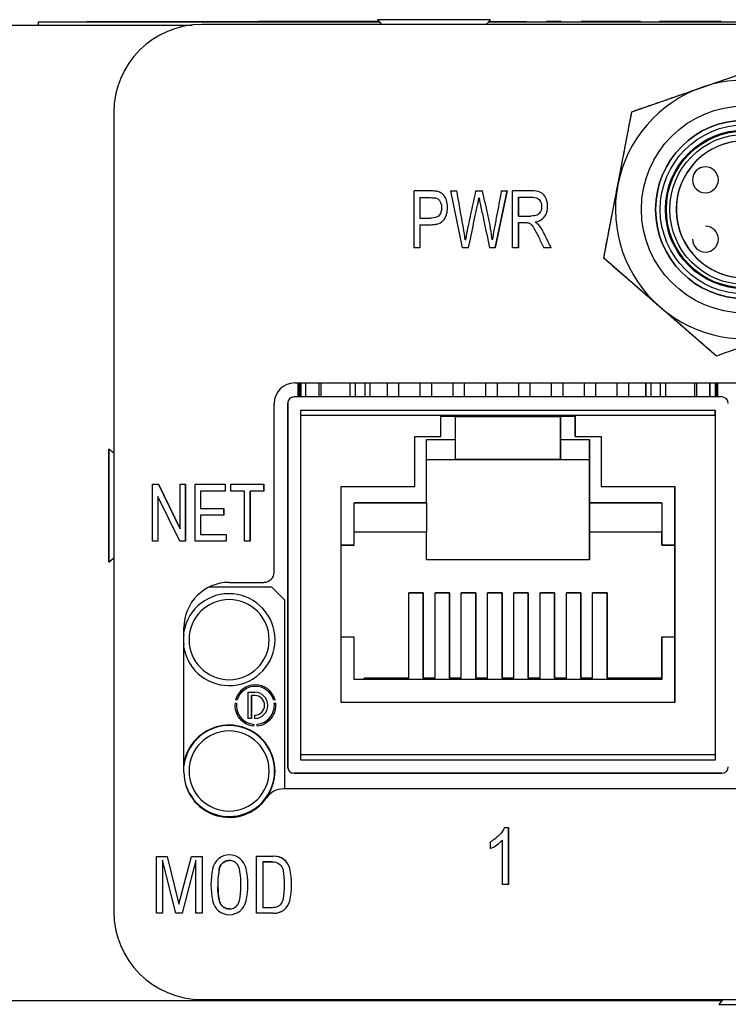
# Model space of a CAD drawing. Header units: inches. Extents: x 2.7 to 19.8, y 2.9 to 15.5.
# Tile 5 of 10: x 7.2 to 8.3, y 14 to 15.5. Entities that reach past the tile are written whole.
import ezdxf

# ---------------------------------------------------------------- set-up
doc = ezdxf.new("R2010")
doc.units = ezdxf.units.IN
doc.header["$LTSCALE"] = 2
doc.header["$MEASUREMENT"] = 0

msp = doc.modelspace()

# ---------------------------------------------------------------- linework, layer by layer
at = {"color": 7, "linetype": 'Continuous', "lineweight": 25}
for p, q in [((7.1302, 15.4454), (7.4426, 15.4454)), ((7.2082, 15.4504), (7.7275, 15.4504)), ((7.2082, 15.4504), (7.2082, 15.4454)), ((7.283, 15.4504), (7.283, 15.4508)), ((7.283, 15.4508), (7.5219, 15.4508)), ((7.4574, 15.4462), (7.4574, 15.4462)), ((9.1109, 15.4462), (7.4574, 15.4462)), ((7.5219, 15.4508), (7.5219, 15.4504)), ((7.5219, 15.4508), (7.5431, 15.4508)), ((7.5431, 15.4508), (7.5431, 15.4504)), ((7.5643, 15.4508), (7.5431, 15.4508)), ((7.5643, 15.4504), (7.5643, 15.4508)), ((7.5855, 15.4508), (7.5643, 15.4508)), ((7.5855, 15.4508), (7.5855, 15.4504)), ((7.7271, 15.4508), (7.5855, 15.4508)), ((7.7248, 15.4535), (7.731, 15.4462)), ((7.8108, 15.4535), (7.7248, 15.4535)), ((7.8968, 15.4535), (7.8108, 15.4535)), ((7.8905, 15.4462), (7.8968, 15.4535)), ((7.8941, 15.4504), (8.6724, 15.4504)), ((7.8944, 15.4508), (7.9313, 15.4508)), ((7.9313, 15.4508), (7.9313, 15.4504)), ((7.9313, 15.4508), (7.9517, 15.4508)), ((7.9517, 15.4508), (7.9517, 15.4504)), ((7.9825, 15.4508), (7.9825, 15.4504)), ((8.0045, 15.4508), (7.9825, 15.4508)), ((8.0045, 15.4504), (8.0045, 15.4508)), ((8.0352, 15.4508), (8.0352, 15.4504)), ((8.0553, 15.4508), (8.0352, 15.4508)), ((8.0553, 15.4508), (8.0553, 15.4504)), ((8.1053, 15.4508), (8.0553, 15.4508)), ((8.1053, 15.4508), (8.1053, 15.4504)), ((8.1257, 15.4508), (8.1053, 15.4508)), ((8.1257, 15.4508), (8.1257, 15.4504)), ((8.1543, 15.4508), (8.1543, 15.4504)), ((8.1557, 15.4508), (8.1543, 15.4508)), ((8.1557, 15.4508), (8.1557, 15.4504)), ((8.1856, 15.4508), (8.1557, 15.4508)), ((8.1856, 15.4504), (8.1856, 15.4508)), ((8.2484, 15.4508), (8.1856, 15.4508)), ((8.2484, 15.4508), (8.2484, 15.4504)), ((8.1124, 15.3135), (8.3272, 15.3879)), ((7.3235, 15.3123), (7.3235, 15.3123)), ((7.3235, 15.3123), (7.3235, 14.0958)), ((7.3235, 15.3123), (7.3235, 14.0958)), ((8.0694, 15.0904), (8.1124, 15.3135)), ((8.1124, 15.3135), (8.1124, 15.3135)), ((8.2243, 15.2295), (8.2242, 15.2295)), ((7.7808, 15.1062), (7.7808, 15.1928)), ((7.8368, 15.1928), (7.8458, 15.1928)), ((7.8544, 15.1062), (7.8368, 15.1928)), ((7.8744, 15.1928), (7.885, 15.1928)), ((7.9224, 15.1928), (7.9041, 15.1062)), ((7.9041, 15.1062), (7.9224, 15.1928)), ((7.9135, 15.1928), (7.9224, 15.1928)), ((7.9307, 15.1062), (7.9307, 15.1928)), ((8.2242, 15.1901), (8.2243, 15.1901)), ((7.7896, 15.1826), (7.7896, 15.1516)), ((7.7896, 15.1826), (7.7896, 15.1516)), ((7.8795, 15.1823), (7.8795, 15.1823)), ((7.9395, 15.1832), (7.9395, 15.1546)), ((7.9395, 15.1546), (7.9395, 15.1832)), ((7.9395, 15.1832), (7.9395, 15.1832)), ((7.7896, 15.1516), (7.7896, 15.1516)), ((7.7896, 15.1516), (7.8068, 15.1516)), ((7.7896, 15.1414), (7.7896, 15.1062)), ((7.7896, 15.1414), (7.7896, 15.1062)), ((7.7896, 15.1414), (7.7896, 15.1414)), ((7.9395, 15.1546), (7.9585, 15.1546)), ((7.9395, 15.1546), (7.9395, 15.1546)), ((7.9395, 15.1447), (7.9395, 15.1062)), ((7.9395, 15.1062), (7.9395, 15.1447)), ((7.9652, 15.1456), (7.9652, 15.1456)), ((7.9705, 15.1413), (7.9705, 15.1413)), ((8.2243, 15.1392), (8.2242, 15.1392)), ((7.8587, 15.1183), (7.8588, 15.1183)), ((7.8998, 15.1183), (7.8998, 15.1183)), ((7.7896, 15.1062), (7.7808, 15.1062)), ((7.8634, 15.1062), (7.8544, 15.1062)), ((7.9041, 15.1062), (7.8956, 15.1062)), ((7.9395, 15.1062), (7.9307, 15.1062)), ((7.9894, 15.1062), (7.9783, 15.1062)), ((8.2242, 15.0998), (8.2243, 15.0998)), ((8.0694, 15.0904), (8.0694, 15.0904)), ((8.2411, 14.9415), (8.0694, 15.0904)), ((8.2411, 14.9415), (8.2411, 14.9415)), ((7.5989, 14.9006), (8.9194, 14.9006)), ((7.604, 14.8792), (7.604, 14.9006)), ((7.6041, 14.9006), (7.6041, 14.8792)), ((7.6081, 14.8792), (7.6081, 14.9006)), ((7.6081, 14.9006), (7.6081, 14.8792)), ((7.6161, 14.8792), (7.6161, 14.9006)), ((7.6358, 14.9006), (7.6358, 14.8792)), ((7.6836, 14.8792), (7.6836, 14.9006)), ((7.6836, 14.8792), (7.6836, 14.9006)), ((7.7136, 14.8792), (7.7136, 14.9006)), ((7.7395, 14.9006), (7.7395, 14.8792)), ((7.7395, 14.9006), (7.7395, 14.8792)), ((7.7575, 14.8792), (7.7575, 14.9006)), ((7.7895, 14.9006), (7.7895, 14.8792)), ((7.7895, 14.9006), (7.7895, 14.8792)), ((7.8075, 14.8792), (7.8075, 14.9006)), ((7.8395, 14.9006), (7.8395, 14.8792)), ((7.8395, 14.9006), (7.8395, 14.8792)), ((7.8575, 14.8792), (7.8575, 14.9006)), ((7.8895, 14.9006), (7.8895, 14.8792)), ((7.8895, 14.9006), (7.8895, 14.8792)), ((7.9075, 14.8792), (7.9075, 14.9006)), ((7.9395, 14.9006), (7.9395, 14.8792)), ((7.9395, 14.9006), (7.9395, 14.8792)), ((7.9575, 14.8792), (7.9575, 14.9006)), ((7.9895, 14.9006), (7.9895, 14.8792)), ((7.9895, 14.9006), (7.9895, 14.8792)), ((8.0075, 14.8792), (8.0075, 14.9006)), ((8.0395, 14.9006), (8.0395, 14.8792)), ((8.0395, 14.9006), (8.0395, 14.8792)), ((8.0575, 14.8792), (8.0575, 14.9006)), ((8.0895, 14.9006), (8.0895, 14.8792)), ((8.0895, 14.9006), (8.0895, 14.8792)), ((8.1075, 14.8792), (8.1075, 14.9006)), ((8.1336, 14.8792), (8.1336, 14.9006)), ((8.1336, 14.9006), (8.1336, 14.8792)), ((8.1636, 14.9006), (8.1636, 14.8792)), ((8.2113, 14.8792), (8.2113, 14.9006)), ((8.231, 14.9006), (8.231, 14.8792)), ((8.2311, 14.8792), (8.2311, 14.9006)), ((8.2391, 14.9006), (8.2391, 14.8792)), ((8.2431, 14.8792), (8.2431, 14.9006)), ((7.5981, 14.8792), (7.5982, 14.8792)), ((8.2492, 14.8792), (7.5982, 14.8792)), ((7.5676, 14.6126), (7.5676, 14.8693)), ((7.5882, 14.8692), (7.5881, 14.8692)), ((7.5881, 14.8692), (7.5881, 14.3162)), ((7.5882, 14.8692), (7.5882, 14.3162)), ((7.6082, 14.8592), (8.2392, 14.8592)), ((7.6082, 14.3262), (7.6082, 14.8592)), ((7.6082, 14.8592), (8.2391, 14.8592)), ((8.2391, 14.8592), (8.2391, 14.8592)), ((8.2392, 14.8592), (8.2392, 14.3262)), ((8.2392, 14.8592), (8.2392, 14.8592)), ((7.6082, 14.3342), (7.6082, 14.8512)), ((7.8212, 14.8512), (7.6082, 14.8512)), ((7.8212, 14.8192), (7.8212, 14.8512)), ((7.8212, 14.8512), (8.0262, 14.8512)), ((8.0262, 14.8512), (7.8212, 14.8512)), ((7.8437, 14.8492), (7.8212, 14.8492)), ((7.8251, 14.8492), (7.8254, 14.8512)), ((7.8253, 14.8512), (7.8251, 14.8492)), ((7.8419, 14.8512), (7.8421, 14.8492)), ((7.8437, 14.8142), (7.8437, 14.8492)), ((7.8437, 14.8492), (8.0037, 14.8492)), ((7.8575, 14.8492), (7.8575, 14.8512)), ((7.8895, 14.8512), (7.8895, 14.8492)), ((7.8895, 14.8512), (7.8895, 14.8492)), ((7.9075, 14.8492), (7.9075, 14.8512)), ((7.9395, 14.8512), (7.9395, 14.8492)), ((7.9395, 14.8512), (7.9395, 14.8492)), ((7.9575, 14.8492), (7.9575, 14.8512)), ((7.9895, 14.8512), (7.9895, 14.8492)), ((7.9895, 14.8512), (7.9895, 14.8492)), ((8.0037, 14.8492), (8.0037, 14.8142)), ((8.0262, 14.8492), (8.0037, 14.8492)), ((8.0037, 14.7842), (8.0037, 14.8492)), ((8.0037, 14.8492), (8.0037, 14.8492)), ((8.0051, 14.8492), (8.0054, 14.8512)), ((8.0053, 14.8512), (8.0051, 14.8492)), ((8.0219, 14.8512), (8.0221, 14.8492)), ((8.0262, 14.8512), (8.0262, 14.8192)), ((8.2392, 14.8512), (8.0262, 14.8512)), ((8.0262, 14.8512), (8.0262, 14.8512)), ((8.0262, 14.8192), (8.0262, 14.8472)), ((8.2392, 14.8512), (8.2392, 14.3342)), ((7.7819, 14.8192), (7.8212, 14.8192)), ((7.7819, 14.7431), (7.7819, 14.8192)), ((7.7819, 14.8192), (7.8212, 14.8192)), ((7.7997, 14.7182), (7.7997, 14.8142)), ((7.7997, 14.8142), (7.8437, 14.8142)), ((7.8212, 14.8192), (7.8212, 14.8192)), ((7.8437, 14.7842), (7.8437, 14.8142)), ((8.0037, 14.8142), (8.0477, 14.8142)), ((8.0262, 14.8192), (8.0654, 14.8192)), ((8.0262, 14.8192), (8.0262, 14.8192)), ((8.0262, 14.8192), (8.0654, 14.8192)), ((8.0477, 14.8142), (8.0477, 14.7182)), ((8.0477, 14.7842), (8.0477, 14.8142)), ((8.0654, 14.8192), (8.0654, 14.7431)), ((8.0654, 14.8192), (8.0654, 14.8192)), ((8.0654, 14.8192), (8.0654, 14.7431)), ((7.3235, 14.7936), (7.3161, 14.7999)), ((7.7997, 14.7842), (7.8437, 14.7842)), ((7.7997, 14.7842), (7.8437, 14.7842)), ((7.8437, 14.7842), (7.8437, 14.7842)), ((8.0037, 14.7842), (7.8437, 14.7842)), ((7.8437, 14.7842), (8.0037, 14.7842)), ((8.0037, 14.7842), (8.0037, 14.7842)), ((8.0037, 14.7842), (8.0477, 14.7842)), ((8.0037, 14.7842), (8.0477, 14.7842)), ((8.0476, 14.6312), (8.0476, 14.7842)), ((8.0477, 14.7842), (8.0477, 14.7842)), ((7.3161, 14.7739), (7.3161, 14.7274)), ((7.3161, 14.7739), (7.3161, 14.7739)), ((7.3161, 14.7274), (7.3161, 14.7739)), ((7.3826, 14.7462), (7.3913, 14.7462)), ((7.3826, 14.6596), (7.3826, 14.7462)), ((7.3913, 14.7462), (7.4247, 14.6782)), ((7.4247, 14.6782), (7.3913, 14.7462)), ((7.4247, 14.7462), (7.4328, 14.7462)), ((7.4247, 14.6782), (7.4247, 14.7462)), ((7.4328, 14.7462), (7.4328, 14.6596)), ((7.4328, 14.6596), (7.4328, 14.7462)), ((7.4471, 14.7462), (7.4931, 14.7462)), ((7.4471, 14.6596), (7.4471, 14.7462)), ((7.4555, 14.736), (7.4555, 14.7095)), ((7.4931, 14.736), (7.4555, 14.736)), ((7.4555, 14.736), (7.4555, 14.7095)), ((7.4555, 14.736), (7.4555, 14.736)), ((7.4931, 14.7462), (7.4931, 14.736)), ((7.4931, 14.7462), (7.4931, 14.736)), ((7.5015, 14.7462), (7.5519, 14.7462)), ((7.5015, 14.736), (7.5015, 14.7462)), ((7.5225, 14.736), (7.5015, 14.736)), ((7.5225, 14.6596), (7.5225, 14.736)), ((7.5519, 14.736), (7.5309, 14.736)), ((7.5309, 14.736), (7.5309, 14.6596)), ((7.5309, 14.6596), (7.5309, 14.736)), ((7.5309, 14.736), (7.5309, 14.736)), ((7.5519, 14.7462), (7.5519, 14.736)), ((7.5519, 14.736), (7.5519, 14.7462)), ((7.6697, 14.7431), (7.7819, 14.7431)), ((7.6697, 14.4142), (7.6697, 14.7431)), ((7.6697, 14.7431), (7.7819, 14.7431)), ((7.7819, 14.7431), (7.7819, 14.7431)), ((8.0654, 14.7431), (8.1777, 14.7431)), ((8.0654, 14.7431), (8.0654, 14.7431)), ((8.0654, 14.7431), (8.1777, 14.7431)), ((8.1777, 14.7431), (8.1777, 14.4142)), ((8.1777, 14.7431), (8.1777, 14.7431)), ((8.1777, 14.4142), (8.1777, 14.7431)), ((7.3161, 14.7274), (7.3161, 14.7004)), ((7.3161, 14.7274), (7.3161, 14.7274)), ((7.3161, 14.7274), (7.3161, 14.7274)), ((7.3161, 14.7274), (7.3161, 14.7274)), ((7.4242, 14.6596), (7.3907, 14.7277)), ((7.3907, 14.7277), (7.3907, 14.6596)), ((7.3907, 14.7277), (7.3907, 14.6596)), ((7.3907, 14.7277), (7.3907, 14.7277)), ((7.4555, 14.7095), (7.4908, 14.7095)), ((7.4555, 14.7095), (7.4555, 14.7095)), ((7.4907, 14.7095), (7.4907, 14.6993)), ((7.4908, 14.7095), (7.4908, 14.6993)), ((7.6892, 14.7182), (7.7997, 14.7182)), ((7.6892, 14.6537), (7.6892, 14.7182)), ((7.7996, 14.7182), (7.6892, 14.7182)), ((7.7996, 14.7182), (7.7997, 14.7182)), ((7.7996, 14.7182), (7.7996, 14.6732)), ((8.1581, 14.7182), (8.0476, 14.7182)), ((8.0476, 14.7182), (8.0477, 14.7182)), ((8.0476, 14.7182), (8.0476, 14.6732)), ((8.0477, 14.7182), (8.1582, 14.7182)), ((8.1582, 14.7182), (8.1581, 14.7182)), ((8.1581, 14.7182), (8.1581, 14.6732)), ((8.1582, 14.7182), (8.1582, 14.6537)), ((7.3161, 14.6539), (7.3161, 14.7004)), ((7.3161, 14.7004), (7.3161, 14.6539)), ((7.3161, 14.7004), (7.3161, 14.7004)), ((7.3161, 14.7004), (7.3161, 14.7004)), ((7.3161, 14.7004), (7.3161, 14.7004)), ((7.3161, 14.7004), (7.3161, 14.7004)), ((7.4555, 14.6993), (7.4555, 14.6698)), ((7.4908, 14.6993), (7.4555, 14.6993)), ((7.4555, 14.6993), (7.4555, 14.6698)), ((7.4555, 14.6993), (7.4555, 14.6993)), ((7.4247, 14.6782), (7.4247, 14.6782)), ((7.4555, 14.6698), (7.4946, 14.6698)), ((7.4555, 14.6698), (7.4555, 14.6698)), ((7.4946, 14.6698), (7.4946, 14.6596)), ((7.4946, 14.6698), (7.4946, 14.6596)), ((7.7996, 14.6732), (7.6892, 14.6732)), ((7.7996, 14.6732), (7.6892, 14.6732)), ((7.7996, 14.6732), (7.7996, 14.6732)), ((7.7996, 14.6312), (7.7996, 14.6732)), ((8.0476, 14.6732), (8.0476, 14.6732)), ((8.0476, 14.6732), (8.0476, 14.6312)), ((8.1581, 14.6732), (8.0476, 14.6732)), ((8.1581, 14.6732), (8.0476, 14.6732)), ((8.1581, 14.6537), (8.1581, 14.6732)), ((8.1581, 14.6732), (8.1581, 14.6732)), ((7.3161, 14.6539), (7.3161, 14.6539)), ((7.3161, 14.6539), (7.3161, 14.6539)), ((7.3907, 14.6596), (7.3826, 14.6596)), ((7.4328, 14.6596), (7.4242, 14.6596)), ((7.4946, 14.6596), (7.4471, 14.6596)), ((7.5309, 14.6596), (7.5225, 14.6596)), ((7.6697, 14.6537), (7.6892, 14.6537)), ((7.6891, 14.6537), (7.6697, 14.6537)), ((7.6891, 14.6537), (7.6892, 14.6537)), ((8.1581, 14.6537), (8.1582, 14.6537)), ((8.1777, 14.6537), (8.1581, 14.6537)), ((8.1582, 14.6537), (8.1777, 14.6537)), ((7.3161, 14.6279), (7.3235, 14.6342)), ((8.0476, 14.6312), (7.7996, 14.6312)), ((7.564, 14.5897), (7.4683, 14.5897)), ((7.4991, 14.5969), (7.552, 14.5969)), ((7.564, 14.5897), (7.584, 14.5697)), ((7.499, 14.5707), (7.499, 14.5707)), ((7.7726, 14.5812), (7.7946, 14.5812)), ((7.7726, 14.4512), (7.7726, 14.5812)), ((7.7946, 14.5812), (7.7726, 14.5812)), ((7.7946, 14.5812), (7.7946, 14.4512)), ((7.7946, 14.5812), (7.7946, 14.5812)), ((7.7946, 14.4512), (7.7946, 14.5812)), ((7.8126, 14.5812), (7.8346, 14.5812)), ((7.8126, 14.4512), (7.8126, 14.5812)), ((7.8346, 14.5812), (7.8126, 14.5812)), ((7.8346, 14.5812), (7.8346, 14.4512)), ((7.8346, 14.5812), (7.8346, 14.5812)), ((7.8346, 14.4512), (7.8346, 14.5812)), ((7.8526, 14.5812), (7.8746, 14.5812)), ((7.8526, 14.4512), (7.8526, 14.5812)), ((7.8746, 14.5812), (7.8526, 14.5812)), ((7.8746, 14.5812), (7.8746, 14.4512)), ((7.8746, 14.5812), (7.8746, 14.5812)), ((7.8746, 14.4512), (7.8746, 14.5812)), ((7.8926, 14.5812), (7.9146, 14.5812)), ((7.8926, 14.4512), (7.8926, 14.5812)), ((7.9146, 14.5812), (7.8926, 14.5812)), ((7.9146, 14.5812), (7.9146, 14.4512)), ((7.9146, 14.5812), (7.9146, 14.5812)), ((7.9146, 14.4512), (7.9146, 14.5812)), ((7.9326, 14.5812), (7.9546, 14.5812)), ((7.9326, 14.4512), (7.9326, 14.5812)), ((7.9546, 14.5812), (7.9326, 14.5812)), ((7.9546, 14.5812), (7.9546, 14.4512)), ((7.9546, 14.5812), (7.9546, 14.5812)), ((7.9546, 14.4512), (7.9546, 14.5812)), ((7.9726, 14.5812), (7.9946, 14.5812)), ((7.9726, 14.4512), (7.9726, 14.5812)), ((7.9946, 14.5812), (7.9726, 14.5812)), ((7.9946, 14.5812), (7.9946, 14.4512)), ((7.9946, 14.5812), (7.9946, 14.5812)), ((7.9946, 14.4512), (7.9946, 14.5812)), ((8.0126, 14.5812), (8.0346, 14.5812)), ((8.0126, 14.4512), (8.0126, 14.5812)), ((8.0346, 14.5812), (8.0126, 14.5812)), ((8.0346, 14.5812), (8.0346, 14.4512)), ((8.0346, 14.5812), (8.0346, 14.5812)), ((8.0346, 14.4512), (8.0346, 14.5812)), ((8.0526, 14.5812), (8.0746, 14.5812)), ((8.0526, 14.4512), (8.0526, 14.5812)), ((8.0746, 14.5812), (8.0526, 14.5812)), ((8.0746, 14.5812), (8.0746, 14.4512)), ((8.0746, 14.5812), (8.0746, 14.5812)), ((8.0746, 14.4512), (8.0746, 14.5812)), ((7.584, 14.2826), (7.584, 14.5697)), ((7.4302, 14.308), (7.4302, 14.528)), ((7.6892, 14.5137), (7.6697, 14.5137)), ((7.6892, 14.4492), (7.6892, 14.5137)), ((8.1581, 14.4512), (8.1581, 14.5137)), ((8.1581, 14.5137), (8.1582, 14.5137)), ((8.1582, 14.5137), (8.1582, 14.4492)), ((8.1777, 14.5137), (8.1582, 14.5137)), ((7.7046, 14.4512), (7.7726, 14.4512)), ((7.7046, 14.4492), (7.7046, 14.4512)), ((7.7726, 14.4512), (7.7046, 14.4512)), ((7.7726, 14.4512), (7.7726, 14.4512)), ((7.7946, 14.4512), (7.8126, 14.4512)), ((7.7946, 14.4512), (7.7946, 14.4512)), ((7.8126, 14.4512), (7.7946, 14.4512)), ((7.8126, 14.4512), (7.8126, 14.4512)), ((7.8346, 14.4512), (7.8526, 14.4512)), ((7.8526, 14.4512), (7.8346, 14.4512)), ((7.8346, 14.4512), (7.8346, 14.4512)), ((7.8526, 14.4512), (7.8526, 14.4512)), ((7.8746, 14.4512), (7.8926, 14.4512)), ((7.8746, 14.4512), (7.8746, 14.4512)), ((7.8926, 14.4512), (7.8746, 14.4512)), ((7.8926, 14.4512), (7.8926, 14.4512)), ((7.9146, 14.4512), (7.9326, 14.4512)), ((7.9326, 14.4512), (7.9146, 14.4512)), ((7.9146, 14.4512), (7.9146, 14.4512)), ((7.9326, 14.4512), (7.9326, 14.4512)), ((7.9546, 14.4512), (7.9726, 14.4512)), ((7.9726, 14.4512), (7.9546, 14.4512)), ((7.9546, 14.4512), (7.9546, 14.4512)), ((7.9726, 14.4512), (7.9726, 14.4512)), ((7.9946, 14.4512), (8.0126, 14.4512)), ((7.9946, 14.4512), (7.9946, 14.4512)), ((8.0126, 14.4512), (7.9946, 14.4512)), ((8.0126, 14.4512), (8.0126, 14.4512)), ((8.0346, 14.4512), (8.0526, 14.4512)), ((8.0526, 14.4512), (8.0346, 14.4512)), ((8.0346, 14.4512), (8.0346, 14.4512)), ((8.0526, 14.4512), (8.0526, 14.4512)), ((8.1582, 14.4512), (8.0746, 14.4512)), ((8.0746, 14.4512), (8.0746, 14.4512)), ((8.0746, 14.4512), (8.1581, 14.4512)), ((8.1582, 14.4512), (8.1581, 14.4512)), ((8.1582, 14.4492), (8.1582, 14.4512)), ((7.499, 14.4487), (7.499, 14.4487)), ((7.539, 14.4385), (7.539, 14.4385)), ((8.1582, 14.4492), (7.6892, 14.4492)), ((7.528, 14.4297), (7.538, 14.4297)), ((7.528, 14.3897), (7.528, 14.4297)), ((7.533, 14.4247), (7.533, 14.3897)), ((7.538, 14.4247), (7.533, 14.4247)), ((7.533, 14.4247), (7.533, 14.4247)), ((7.533, 14.3897), (7.533, 14.4247)), ((7.508, 14.4131), (7.5104, 14.4131)), ((7.5115, 14.4182), (7.509, 14.4182)), ((7.5104, 14.4131), (7.5104, 14.4131)), ((7.5115, 14.4182), (7.5115, 14.4182)), ((7.5691, 14.4182), (7.5666, 14.4182)), ((7.5677, 14.4131), (7.5701, 14.4131)), ((7.5691, 14.4182), (7.5691, 14.4182)), ((7.5701, 14.4131), (7.5701, 14.4131)), ((8.1777, 14.4142), (7.6697, 14.4142)), ((7.538, 14.3897), (7.538, 14.3947)), ((7.533, 14.3897), (7.528, 14.3897)), ((7.533, 14.3897), (7.533, 14.3897)), ((7.5364, 14.3809), (7.5364, 14.3785)), ((7.5364, 14.3809), (7.5364, 14.3809)), ((7.5364, 14.3785), (7.5364, 14.3809)), ((7.5417, 14.3785), (7.5417, 14.3809)), ((7.499, 14.3707), (7.499, 14.3707)), ((8.2392, 14.3342), (7.6082, 14.3342)), ((7.5882, 14.3162), (7.5881, 14.3162)), ((8.2392, 14.3262), (7.6082, 14.3262)), ((7.5982, 14.3062), (7.5981, 14.3062)), ((7.5981, 14.3062), (8.2491, 14.3062)), ((8.2492, 14.3062), (7.5982, 14.3062)), ((8.2491, 14.3062), (8.2492, 14.3062)), ((8.9182, 14.2826), (7.5816, 14.2826)), ((7.5816, 14.2826), (7.5816, 14.2826)), ((7.5558, 14.269), (7.5559, 14.269)), ((7.499, 14.2487), (7.499, 14.2487)), ((7.9185, 14.2237), (7.9244, 14.2237)), ((7.9244, 14.2237), (7.9244, 14.1367)), ((7.9244, 14.1367), (7.9244, 14.2237)), ((7.897, 14.1917), (7.897, 14.202)), ((7.9153, 14.1367), (7.9153, 14.2045)), ((7.9153, 14.2045), (7.9153, 14.2045)), ((7.3882, 14.1798), (7.4049, 14.1798)), ((7.3882, 14.0935), (7.3882, 14.1798)), ((7.3978, 14.1738), (7.3978, 14.0935)), ((7.4178, 14.0935), (7.3978, 14.1738)), ((7.3978, 14.1738), (7.3978, 14.0935)), ((7.3978, 14.1738), (7.3978, 14.1738)), ((7.4049, 14.1798), (7.4225, 14.1069)), ((7.4049, 14.1798), (7.4225, 14.1069)), ((7.4225, 14.1069), (7.4418, 14.1798)), ((7.4484, 14.1738), (7.4275, 14.0935)), ((7.4483, 14.1738), (7.4275, 14.0935)), ((7.4418, 14.1798), (7.4578, 14.1798)), ((7.4484, 14.1738), (7.4483, 14.1738)), ((7.4484, 14.0935), (7.4484, 14.1738)), ((7.4578, 14.1798), (7.4578, 14.0935)), ((7.4578, 14.1798), (7.4578, 14.0935)), ((7.4994, 14.1735), (7.4994, 14.1735)), ((7.5407, 14.0932), (7.5407, 14.18)), ((7.5407, 14.18), (7.5661, 14.18)), ((7.5504, 14.1716), (7.5504, 14.1716)), ((7.5635, 14.1715), (7.5504, 14.1716)), ((7.5504, 14.1716), (7.5504, 14.1016)), ((7.5504, 14.1716), (7.5504, 14.1016)), ((7.5635, 14.1716), (7.5635, 14.1716)), ((7.4841, 14.1608), (7.4841, 14.1608)), ((7.5249, 14.1612), (7.5249, 14.1612)), ((7.5915, 14.1612), (7.5915, 14.1612)), ((7.9244, 14.1367), (7.9153, 14.1367)), ((7.4225, 14.1069), (7.4225, 14.1069)), ((7.5249, 14.1121), (7.5249, 14.1121)), ((7.5915, 14.1121), (7.5915, 14.1121)), ((7.3235, 14.0958), (7.3235, 14.0958)), ((7.3978, 14.0935), (7.3882, 14.0935)), ((7.4275, 14.0935), (7.4178, 14.0935)), ((7.4578, 14.0935), (7.4484, 14.0935)), ((7.4994, 14.0997), (7.4994, 14.0997)), ((7.5661, 14.0932), (7.5407, 14.0932)), ((7.1302, 13.9604), (8.2494, 13.9604)), ((7.4574, 13.9619), (7.4574, 13.9619)), ((7.4574, 13.9619), (9.1109, 13.9619)), ((8.2507, 13.9619), (8.2445, 13.9545)), ((8.2445, 13.9545), (8.4165, 13.9545))]:
    msp.add_line(p, q, dxfattribs=at)
at = {"color": 8, "linetype": 'Continuous', "lineweight": 25}
for p, q in [((7.6056, 14.8792), (7.6056, 14.9006)), ((7.6066, 14.8792), (7.6066, 14.9006)), ((7.6391, 14.8792), (7.6391, 14.9006)), ((7.6911, 14.9006), (7.6911, 14.8792)), ((7.706, 14.8792), (7.706, 14.9006)), ((8.1411, 14.9006), (8.1411, 14.8792)), ((8.156, 14.8792), (8.156, 14.9006)), ((8.2081, 14.8792), (8.2081, 14.9006)), ((8.2406, 14.9006), (8.2406, 14.8792)), ((8.2416, 14.8792), (8.2416, 14.9006))]:
    msp.add_line(p, q, dxfattribs=at)
at = {"color": 7, "linetype": 'Continuous', "lineweight": 25, "flags": 128}
for points in [[(8.2392, 14.8512), (8.2392, 14.8528), (8.2392, 14.8543), (8.2392, 14.8556), (8.2392, 14.8569), (8.2392, 14.8579), (8.2392, 14.8586), (8.2392, 14.859), (8.2392, 14.8592)], [(8.0262, 14.8472), (8.0262, 14.848), (8.0262, 14.8487), (8.0262, 14.8494), (8.0262, 14.85), (8.0262, 14.8505), (8.0262, 14.8509), (8.0262, 14.8511), (8.0262, 14.8512)], [(8.0037, 14.8142), (8.0037, 14.8083), (8.0037, 14.8027), (8.0037, 14.7975), (8.0037, 14.793), (8.0037, 14.7892), (8.0037, 14.7865), (8.0037, 14.7847), (8.0037, 14.7842)], [(7.3161, 14.7139), (7.3161, 14.6925), (7.3161, 14.6724), (7.3161, 14.655), (7.3161, 14.6413), (7.3161, 14.6321), (7.3161, 14.6281), (7.3161, 14.6294), (7.3161, 14.6361), (7.3161, 14.6476), (7.3161, 14.6634), (7.3161, 14.6822), (7.3161, 14.7031), (7.3161, 14.7247), (7.3161, 14.7456), (7.3161, 14.7645), (7.3161, 14.7802), (7.3161, 14.7917), (7.3161, 14.7984), (7.3161, 14.7997), (7.3161, 14.7957), (7.3161, 14.7865), (7.3161, 14.7727), (7.3161, 14.7553), (7.3161, 14.7353), (7.3161, 14.7139)], [(8.2392, 14.3342), (8.2392, 14.3326), (8.2392, 14.3311), (8.2392, 14.3297), (8.2392, 14.3285), (8.2392, 14.3275), (8.2392, 14.3268), (8.2392, 14.3263), (8.2392, 14.3262)]]:
    msp.add_lwpolyline(points, dxfattribs=at)
at = {"color": 7, "linetype": 'Continuous', "lineweight": 25}
for radius in [0.1575, 0.1358, 0.1288, 0.1194, 0.1142]:
    msp.add_circle((8.2843, 15.1647), radius, dxfattribs=at)
for centre, radius, start, end in [((7.4574, 15.3123), 0.1339, 90, 180), ((7.4574, 15.3123), 0.1339, 90, 180), ((8.2842, 15.1647), 0.1969, 109.0837, 169.0837), ((8.2842, 15.1647), 0.1969, 49.0837, 109.0837), ((8.2843, 15.1647), 0.1358, 90, 270), ((8.2843, 15.1647), 0.1043, 61.3114, 293.2047), ((8.2842, 15.1647), 0.1043, 90, 270), ((8.2242, 15.2098), 0.0197, 90, 180), ((8.2243, 15.2098), 0.0197, 270, 180), ((8.2842, 15.1647), 0.1969, 169.0837, 229.0837), ((8.2242, 15.2098), 0.0197, 180, 270), ((8.2243, 15.1195), 0.0197, 180, 90), ((8.2842, 15.1647), 0.1969, 229.0837, 289.0837), ((7.5989, 14.8693), 0.0312, 90, 180), ((7.5981, 14.8692), 0.01, 90, 180), ((7.5982, 14.8692), 0.01, 89.9999, 180), ((8.2492, 14.8692), 0.01, 360, 90), ((7.552, 14.6126), 0.0156, 270, 0), ((7.4991, 14.528), 0.0689, 90, 180), ((7.499, 14.5097), 0.0699, 189.903, 170.097), ((7.499, 14.5097), 0.061, 360, 180), ((7.499, 14.5097), 0.061, 90, 270), ((7.499, 14.5097), 0.0693, 173.3651, 186.6349), ((7.499, 14.5097), 0.061, 180, 0), ((7.539, 14.4097), 0.0312, 15.8966, 164.1034), ((7.539, 14.4097), 0.0289, 17.2582, 162.7418), ((7.539, 14.4097), 0.0289, 90, 162.7418), ((7.539, 14.4097), 0.0312, 15.8966, 90), ((7.538, 14.4097), 0.02, 270, 90), ((7.538, 14.4097), 0.015, 270, 90), ((7.539, 14.4097), 0.0312, 173.6616, 265.1433), ((7.539, 14.4097), 0.0289, 173.1321, 264.7383), ((7.539, 14.4097), 0.0312, 274.8567, 6.3384), ((7.539, 14.4097), 0.0289, 275.2617, 6.8679), ((7.499, 14.3097), 0.0699, 325.7982, 170.097), ((7.499, 14.3097), 0.0693, 197.1598, 173.3651), ((7.499, 14.3097), 0.061, 360, 180), ((7.499, 14.3097), 0.061, 90, 270), ((7.5981, 14.3162), 0.01, 180, 269.9999), ((7.5982, 14.3162), 0.01, 180, 270), ((8.2492, 14.3162), 0.01, 270.0001, 0), ((7.4991, 14.308), 0.0689, 180, 325.4959), ((7.499, 14.3097), 0.061, 180, 0), ((7.5816, 14.2513), 0.0312, 90, 145.4959), ((7.5816, 14.2513), 0.0312, 90, 145.4959), ((7.499, 14.3097), 0.0699, 219.8143, 322.9096), ((7.4991, 14.308), 0.0689, 270, 325.4959), ((7.4994, 14.1563), 0.0259, 10.726, 169.274), ((7.4994, 14.1563), 0.0259, 10.726, 90), ((7.5673, 14.155), 0.025, 14.1945, 92.7321), ((7.5673, 14.155), 0.025, 14.1945, 90), ((7.5871, 14.1366), 0.1157, 167.7502, 192.2498), ((7.4118, 14.1366), 0.1157, 347.7502, 12.2498), ((7.4118, 14.1366), 0.1157, 347.7502, 12.2498), ((7.4701, 14.1366), 0.1135, 348.2359, 11.7641), ((7.4784, 14.1366), 0.1157, 347.7502, 12.2498), ((7.4784, 14.1366), 0.1157, 347.7502, 12.2498), ((7.4994, 14.1169), 0.0259, 190.726, 349.274), ((7.4994, 14.1169), 0.0259, 270, 349.274), ((7.5673, 14.1182), 0.025, 267.2679, 345.8055), ((7.5673, 14.1182), 0.025, 270, 345.8055), ((7.4574, 14.0958), 0.1339, 180, 270), ((7.4574, 14.0958), 0.1339, 180, 270)]:
    msp.add_arc(centre, radius, start, end, dxfattribs=at)
for points in [[(8.2198, 15.3507), (8.256, 15.3632), (8.2917, 15.3756), (8.3272, 15.3879)], [(8.1124, 15.3135), (8.1479, 15.3258), (8.1837, 15.3382), (8.2198, 15.3507)], [(8.0909, 15.202), (8.0981, 15.2395), (8.1053, 15.2766), (8.1124, 15.3135)], [(8.0694, 15.0904), (8.0765, 15.1273), (8.0837, 15.1644), (8.0909, 15.202)], [(8.1553, 15.0159), (8.1264, 15.041), (8.0978, 15.0657), (8.0694, 15.0904)], [(8.2411, 14.9415), (8.2127, 14.9661), (8.1842, 14.9909), (8.1553, 15.0159)], [(8.3485, 14.9786), (8.3124, 14.9661), (8.2767, 14.9538), (8.2411, 14.9415)]]:
    msp.add_open_spline(points, degree=3, dxfattribs=at)
for points, knots in [([(8.1634, 15.1647), (8.1634, 15.2314), (8.2176, 15.2856), (8.351, 15.2856), (8.4052, 15.2314), (8.4052, 15.1647)], [0, 0, 0, 0, 0.5, 0.5, 1, 1, 1, 1]), ([(7.816, 15.192), (7.8143, 15.1924), (7.8121, 15.1926), (7.8065, 15.1929), (7.8032, 15.1928), (7.7936, 15.1928), (7.7872, 15.1928), (7.7808, 15.1928)], [0, 0, 0, 0, 0.25, 0.25, 0.5, 0.5, 1, 1, 1, 1]), ([(7.816, 15.192), (7.8143, 15.1924), (7.8121, 15.1926), (7.8065, 15.1929), (7.8032, 15.1928), (7.7936, 15.1928), (7.7872, 15.1928), (7.7808, 15.1928)], [0, 0, 0, 0, 0.25, 0.25, 0.5, 0.5, 1, 1, 1, 1]), ([(7.7896, 15.1414), (7.7947, 15.1414), (7.7999, 15.1414), (7.8076, 15.1414), (7.8101, 15.1415), (7.8146, 15.1421), (7.8166, 15.1426), (7.822, 15.1446), (7.8246, 15.1468), (7.8284, 15.1524), (7.8305, 15.1571), (7.8313, 15.1626), (7.8316, 15.1665), (7.8316, 15.1685), (7.8312, 15.1743), (7.8303, 15.1779), (7.8262, 15.1873), (7.8221, 15.1907), (7.816, 15.192)], [0, 0, 0, 0, 0.125, 0.125, 0.1875, 0.1875, 0.25, 0.25, 0.375, 0.375, 0.5, 0.5625, 0.5625, 0.625, 0.625, 0.75, 0.75, 1, 1, 1, 1]), ([(7.7896, 15.1414), (7.7947, 15.1414), (7.7999, 15.1414), (7.8076, 15.1414), (7.8101, 15.1415), (7.8145, 15.1421), (7.8166, 15.1426), (7.822, 15.1446), (7.8246, 15.1468), (7.8284, 15.1524), (7.8305, 15.1571), (7.8313, 15.1626), (7.8316, 15.1665), (7.8316, 15.1685), (7.8312, 15.1743), (7.8303, 15.1779), (7.8262, 15.1873), (7.8221, 15.1907), (7.816, 15.192)], [0, 0, 0, 0, 0.125, 0.125, 0.1875, 0.1875, 0.25, 0.25, 0.375, 0.375, 0.5, 0.5625, 0.5625, 0.625, 0.625, 0.75, 0.75, 1, 1, 1, 1]), ([(7.8588, 15.1183), (7.8571, 15.1306), (7.8546, 15.1431), (7.8502, 15.1679), (7.848, 15.1804), (7.8458, 15.1928)], [0, 0, 0, 0, 0.5, 0.5, 1, 1, 1, 1]), ([(7.8587, 15.1183), (7.8571, 15.1306), (7.8546, 15.1431), (7.8502, 15.1679), (7.848, 15.1804), (7.8458, 15.1928)], [0, 0, 0, 0, 0.5, 0.5, 1, 1, 1, 1]), ([(7.8744, 15.1928), (7.8722, 15.1823), (7.8688, 15.1667), (7.8648, 15.1484), (7.863, 15.1399), (7.8622, 15.1363), (7.862, 15.1353), (7.8618, 15.1346), (7.8618, 15.1344), (7.8613, 15.1321), (7.8603, 15.1268), (7.8588, 15.1183)], [0, 0, 0, 0, 0.5, 0.75, 0.875, 0.90625, 0.921875, 0.921875, 0.9375, 0.9375, 1, 1, 1, 1]), ([(7.8998, 15.1183), (7.8991, 15.1239), (7.8983, 15.1297), (7.8961, 15.1419), (7.8947, 15.1482), (7.8906, 15.1673), (7.8878, 15.1801), (7.885, 15.1928)], [0, 0, 0, 0, 0.25, 0.25, 0.5, 0.5, 1, 1, 1, 1]), ([(7.8998, 15.1183), (7.8991, 15.1239), (7.8983, 15.1297), (7.8961, 15.1419), (7.8947, 15.1482), (7.8906, 15.1673), (7.8878, 15.1801), (7.885, 15.1928)], [0, 0, 0, 0, 0.25, 0.25, 0.5, 0.5, 1, 1, 1, 1]), ([(7.9135, 15.1928), (7.9111, 15.18), (7.9081, 15.164), (7.9051, 15.1479), (7.9039, 15.1415), (7.9033, 15.1383), (7.9015, 15.1289), (7.9005, 15.1232), (7.8998, 15.1183)], [0, 0, 0, 0, 0.5, 0.625, 0.625, 0.75, 0.75, 1, 1, 1, 1]), ([(7.9652, 15.1456), (7.9697, 15.1464), (7.9733, 15.1479), (7.979, 15.1526), (7.981, 15.1557), (7.983, 15.1609), (7.9834, 15.1628), (7.984, 15.1668), (7.984, 15.1689), (7.9837, 15.1753), (7.9827, 15.1792), (7.9793, 15.1861), (7.9771, 15.1886), (7.9716, 15.1917), (7.9679, 15.1925), (7.9604, 15.1929), (7.9576, 15.1928), (7.9522, 15.1928), (7.9442, 15.1928), (7.9361, 15.1928), (7.9307, 15.1928)], [0, 0, 0, 0, 0.125, 0.125, 0.25, 0.25, 0.3125, 0.3125, 0.375, 0.375, 0.5, 0.5, 0.625, 0.625, 0.75, 0.75, 0.8125, 0.8125, 0.875, 1, 1, 1, 1]), ([(7.9652, 15.1456), (7.9697, 15.1464), (7.9733, 15.1479), (7.979, 15.1526), (7.981, 15.1557), (7.983, 15.1609), (7.9834, 15.1628), (7.984, 15.1668), (7.984, 15.1689), (7.9837, 15.1753), (7.9827, 15.1792), (7.9793, 15.1861), (7.9771, 15.1886), (7.9716, 15.1917), (7.9679, 15.1925), (7.9604, 15.1929), (7.9576, 15.1928), (7.9522, 15.1928), (7.9442, 15.1928), (7.9361, 15.1928), (7.9307, 15.1928)], [0, 0, 0, 0, 0.125, 0.125, 0.25, 0.25, 0.3125, 0.3125, 0.375, 0.375, 0.5, 0.5, 0.625, 0.625, 0.75, 0.75, 0.8125, 0.8125, 0.875, 1, 1, 1, 1]), ([(7.7896, 15.1826), (7.7944, 15.1826), (7.7992, 15.1826), (7.8065, 15.1826), (7.8089, 15.1826), (7.8126, 15.1823), (7.8139, 15.1821), (7.8148, 15.1818)], [0, 0, 0, 0, 0.5, 0.5, 0.75, 0.75, 1, 1, 1, 1]), ([(7.8148, 15.1818), (7.8162, 15.1813), (7.8174, 15.1805), (7.8195, 15.1783), (7.8204, 15.1768), (7.8218, 15.1735), (7.8222, 15.1717), (7.8226, 15.1677), (7.8225, 15.1654), (7.8217, 15.1597), (7.8203, 15.1567), (7.8154, 15.1526), (7.8117, 15.1516), (7.8068, 15.1516)], [0, 0, 0, 0, 0.125, 0.125, 0.25, 0.25, 0.375, 0.375, 0.5, 0.5, 0.75, 0.75, 1, 1, 1, 1]), ([(7.8634, 15.1062), (7.8661, 15.1186), (7.8701, 15.1372), (7.8747, 15.1589), (7.8767, 15.1682), (7.8777, 15.1728), (7.878, 15.1744), (7.8787, 15.1781), (7.8791, 15.1801), (7.8795, 15.1823)], [0, 0, 0, 0, 0.5, 0.75, 0.875, 0.875, 0.9375, 0.9375, 1, 1, 1, 1]), ([(7.8634, 15.1062), (7.8661, 15.1186), (7.8701, 15.1372), (7.8747, 15.1589), (7.8767, 15.1682), (7.8777, 15.1728), (7.878, 15.1744), (7.8787, 15.1781), (7.8791, 15.1801), (7.8795, 15.1823)], [0, 0, 0, 0, 0.5, 0.75, 0.875, 0.875, 0.9375, 0.9375, 1, 1, 1, 1]), ([(7.8795, 15.1823), (7.8796, 15.1816), (7.8801, 15.1792), (7.881, 15.1749), (7.8817, 15.1716), (7.8821, 15.1698), (7.8839, 15.1612), (7.8883, 15.1406), (7.8927, 15.12), (7.8956, 15.1062)], [0, 0, 0, 0, 0.125, 0.1875, 0.1875, 0.25, 0.25, 0.5, 1, 1, 1, 1]), ([(7.9395, 15.1832), (7.9463, 15.1832), (7.953, 15.1832), (7.9614, 15.1832), (7.963, 15.1832), (7.9658, 15.1827), (7.9671, 15.1823), (7.9705, 15.1806), (7.9721, 15.1788), (7.9743, 15.1746), (7.9749, 15.1722), (7.9749, 15.1666), (7.9744, 15.1639), (7.972, 15.1591), (7.9703, 15.1573), (7.9657, 15.1551), (7.9626, 15.1546), (7.9585, 15.1546)], [0, 0, 0, 0, 0.25, 0.25, 0.3125, 0.3125, 0.375, 0.375, 0.5, 0.5, 0.625, 0.625, 0.75, 0.75, 0.875, 0.875, 1, 1, 1, 1]), ([(8.4052, 15.1647), (8.4052, 15.0979), (8.351, 15.0437), (8.2176, 15.0437), (8.1634, 15.0979), (8.1634, 15.1647)], [0, 0, 0, 0, 0.5, 0.5, 1, 1, 1, 1]), ([(7.9395, 15.1447), (7.9424, 15.1447), (7.9452, 15.1447), (7.9495, 15.1447), (7.9509, 15.1447), (7.9532, 15.1445), (7.954, 15.1444), (7.9547, 15.1442)], [0, 0, 0, 0, 0.5, 0.5, 0.75, 0.75, 1, 1, 1, 1]), ([(7.9547, 15.1442), (7.9561, 15.1438), (7.9575, 15.143), (7.9603, 15.1405), (7.9618, 15.1385), (7.9645, 15.1339), (7.9655, 15.132), (7.9678, 15.1276), (7.9691, 15.125), (7.9731, 15.117), (7.9757, 15.1116), (7.9783, 15.1062)], [0, 0, 0, 0, 0.25, 0.25, 0.5, 0.5, 0.625, 0.625, 0.75, 0.75, 1, 1, 1, 1]), ([(7.9652, 15.1456), (7.9663, 15.1449), (7.9682, 15.1437), (7.9698, 15.142), (7.9705, 15.1413)], [0, 0, 0, 0, 0.54854, 1, 1, 1, 1]), ([(7.9705, 15.1413), (7.9701, 15.1418), (7.9691, 15.1428), (7.9673, 15.1442), (7.9659, 15.1451), (7.9652, 15.1456)], [0, 0, 0, 0, 0.290852, 0.623088, 1, 1, 1, 1]), ([(7.9894, 15.1062), (7.9864, 15.1124), (7.9833, 15.1187), (7.9787, 15.128), (7.9772, 15.1312), (7.974, 15.1368), (7.9723, 15.1392), (7.9705, 15.1413)], [0, 0, 0, 0, 0.5, 0.5, 0.75, 0.75, 1, 1, 1, 1]), ([(7.9185, 14.2237), (7.9169, 14.22), (7.9142, 14.2161), (7.9066, 14.2082), (7.9021, 14.2048), (7.897, 14.202)], [0, 0, 0, 0, 0.5, 0.5, 1, 1, 1, 1]), ([(7.897, 14.1917), (7.8999, 14.1929), (7.9031, 14.1947), (7.9102, 14.1996), (7.9131, 14.2021), (7.9153, 14.2045)], [0, 0, 0, 0, 0.5, 0.5, 1, 1, 1, 1]), ([(7.5148, 14.1124), (7.5175, 14.1268), (7.5178, 14.1419), (7.5152, 14.1582), (7.515, 14.16), (7.514, 14.1636), (7.5132, 14.1655), (7.5108, 14.1688), (7.5092, 14.1702), (7.5056, 14.1724), (7.5036, 14.173), (7.4998, 14.1736), (7.498, 14.1735), (7.4941, 14.1727), (7.4922, 14.1719), (7.4888, 14.1695), (7.4873, 14.1679), (7.4851, 14.1645), (7.4844, 14.1626), (7.4841, 14.1608)], [0, 0, 0, 0, 0.5, 0.5, 0.5625, 0.5625, 0.625, 0.625, 0.6875, 0.6875, 0.75, 0.75, 0.8125, 0.8125, 0.875, 0.875, 0.9375, 0.9375, 1, 1, 1, 1]), ([(7.4841, 14.1608), (7.4847, 14.1627), (7.4859, 14.1666), (7.4903, 14.1709), (7.4951, 14.1733), (7.4983, 14.1733), (7.4994, 14.1732)], [0, 0, 0, 0, 0.271165, 0.559112, 0.84256, 1, 1, 1, 1]), ([(7.5504, 14.1716), (7.5533, 14.1716), (7.5577, 14.1716), (7.562, 14.1716), (7.5649, 14.1716), (7.5664, 14.1716), (7.5708, 14.171), (7.5739, 14.1697), (7.5787, 14.1654), (7.5804, 14.1625), (7.5812, 14.1597)], [0, 0, 0, 0, 0.25, 0.375, 0.375, 0.5, 0.5, 0.75, 0.75, 1, 1, 1, 1]), ([(7.4841, 14.1608), (7.4813, 14.1464), (7.4811, 14.1313), (7.4836, 14.115), (7.4838, 14.1132), (7.4848, 14.1096), (7.4856, 14.1077), (7.4881, 14.1044), (7.4897, 14.103), (7.4932, 14.1009), (7.4952, 14.1002), (7.499, 14.0996), (7.5009, 14.0997), (7.5047, 14.1005), (7.5066, 14.1014), (7.5101, 14.1037), (7.5115, 14.1053), (7.5137, 14.1087), (7.5144, 14.1106), (7.5148, 14.1124)], [0, 0, 0, 0, 0.5, 0.5, 0.5625, 0.5625, 0.625, 0.625, 0.6875, 0.6875, 0.75, 0.75, 0.8125, 0.8125, 0.875, 0.875, 0.9375, 0.9375, 1, 1, 1, 1]), ([(7.4994, 14.1), (7.4986, 14.0999), (7.4964, 14.0997), (7.4927, 14.1011), (7.4888, 14.1036), (7.4858, 14.1072), (7.4828, 14.1152), (7.4813, 14.1334), (7.483, 14.1498), (7.4841, 14.1608)], [0, 0, 0, 0, 0.032876, 0.096868, 0.163267, 0.22923, 0.292019, 0.528127, 1, 1, 1, 1]), ([(7.5812, 14.1135), (7.5804, 14.1109), (7.5789, 14.1082), (7.5746, 14.104), (7.5717, 14.1026), (7.5675, 14.1017), (7.5662, 14.1016), (7.5631, 14.1016), (7.5583, 14.1016), (7.5536, 14.1016), (7.5504, 14.1016)], [0, 0, 0, 0, 0.25, 0.25, 0.5, 0.5, 0.625, 0.625, 0.75, 1, 1, 1, 1])]:
    msp.add_open_spline(points, degree=3, knots=knots, dxfattribs=at)

doc.saveas('drawing.dxf')
